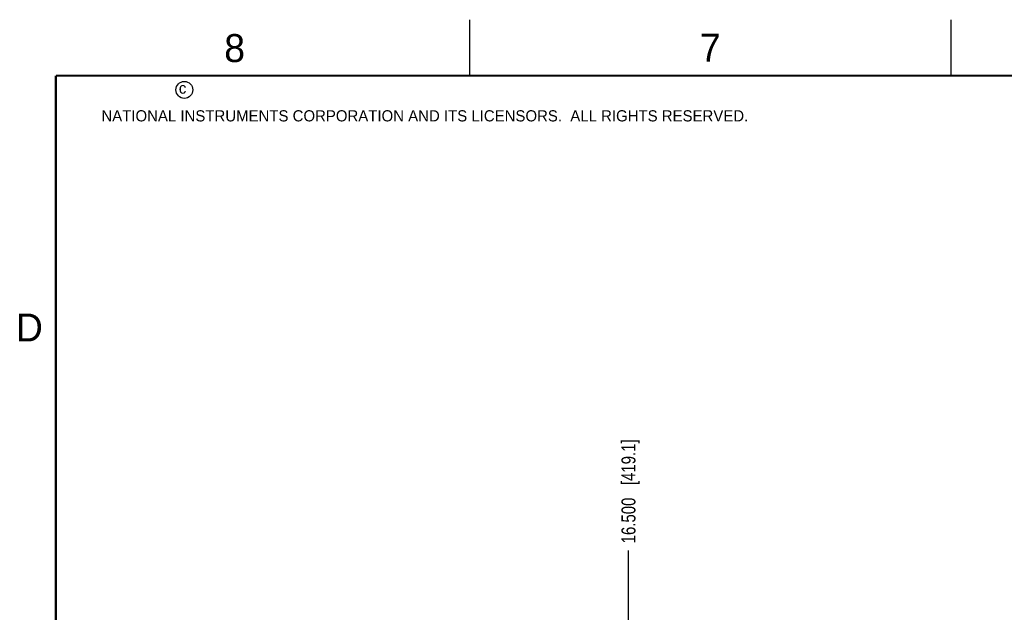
# Model space of a CAD drawing. Header units: inches. Extents: x 0 to 34, y 0 to 22.
# Tile 7 of 35: x 0.2 to 9, y 16.7 to 22. Entities that reach past the tile are written whole.
import ezdxf

# ---------------------------------------------------------------- set-up
doc = ezdxf.new("R2010")
doc.units = ezdxf.units.IN
doc.header["$LTSCALE"] = 1.87
doc.header["$MEASUREMENT"] = 0
doc.layers.get('0').update_dxf_attribs({"linetype": 'CONTINUOUS'})
doc.layers.add('DIMENSIONS', color=7, linetype='CONTINUOUS')
doc.styles.get("Standard").update_dxf_attribs({"font": 'txt', "width": 0.8})
doc.styles.add('TEXTSTYLE_2', font='txt')
doc.dimstyles.new('DIMSTYLE_2', dxfattribs={"dimtxt": 0.125, "dimasz": 0.18, "dimexe": 0.125, "dimexo": 0.0625, "dimgap": 0.03125, "dimtad": 0, "dimtih": 1, "dimtoh": 1, "dimdec": 3, "dimzin": 4, "dimdsep": 46, "dimtxsty": 'STANDARD', "dimblk": '_FILLED', "dimblk1": '_FILLED', "dimblk2": '_FILLED', "dimcen": 0.09, "dimadec": 0, "dimazin": 0, "dimtp": 0.001, "dimtm": 0.001, "dimtfac": 1, "dimtdec": 3, "dimtofl": 0, "dimtmove": 0, "dimatfit": 3, "dimldrblk": '_FILLED', "dimfxl": 1, "dimtolj": 1, "dimtzin": 4, "dimarcsym": 0})

# ---------------------------------------------------------------- blocks, each defined once
blk = doc.blocks.new('*D15')
at = {"layer": 'DIMENSIONS', "color": 2, "linetype": 'CONTINUOUS'}
blk.add_line((5.6172, 16.2188), (5.6172, 17.2588), dxfattribs=at)
at = {"layer": 'DIMENSIONS', "color": 2, "linetype": 'CONTINUOUS', "insert": (5.5547, 17.3213), "char_height": 0.125, "width": 1.425, "attachment_point": 1, "rotation": 90, "line_spacing_factor": 0.9}
blk.add_mtext('16.500{\\Ftxt.shx;\\W1.000000;\\H0.125000; }[419.1]', dxfattribs=at)
blk = doc.blocks.new('_FILLED')
at = {"color": 0, "linetype": 'BYBLOCK'}
blk.add_solid([(0, 0), (-1, 0.174), (-1, -0.174)], dxfattribs=at)

msp = doc.modelspace()

# ---------------------------------------------------------------- linework, layer by layer
at = {"color": 2, "linetype": 'CONTINUOUS'}
for p, q in [((4.2, 21.5), (4.2, 22)), ((8.5, 21.5), (8.5, 22))]:
    msp.add_line(p, q, dxfattribs=at)
at = {"color": 7, "linetype": 'CONTINUOUS', "const_width": 0.02}
for points in [[(0.5, 21.5), (0.5, 0.5)], [(33.5, 21.5), (0.5, 21.5)]]:
    msp.add_lwpolyline(points, dxfattribs=at)
at = {"color": 2, "linetype": 'CONTINUOUS'}
msp.add_circle((1.6484, 21.3727), 0.0754, dxfattribs=at)

# ---------------------------------------------------------------- texts
at = {"color": 2, "linetype": 'CONTINUOUS', "attachment_point": 1, "line_spacing_factor": 0.9, "style": 'TEXTSTYLE_2'}
for s, insert, char_height, width in [('8', (2.0046, 21.8713), 0.25, 0.25), ('7', (6.2556, 21.8743), 0.25, 0.25), ('c', (1.599, 21.4388), 0.1, 0.1), ('NATIONAL INSTRUMENTS CORPORATION AND ITS LICENSORS.  ALL RIGHTS RESERVED.', (0.9071, 21.1911), 0.1, 7.3), ('D', (0.1424, 19.375), 0.25, 0.25)]:
    msp.add_mtext(s, dxfattribs=dict(at, insert=insert, char_height=char_height, width=width))

# ---------------------------------------------------------------- dimensions: what is measured, and where the dimension line sits
at = {"layer": 'DIMENSIONS', "color": 2, "linetype": 'CONTINUOUS'}
dim = msp.add_ordinate_dim(feature_location=(5.6172, 16.2188), offset=(0, 1.04), dtype=1, origin=(22.1172, 15.9919), dimstyle='DIMSTYLE_2', dxfattribs=at)
dim.commit()
dim.dimension.update_dxf_attribs({"geometry": '*D15', "text_midpoint": (5.6172, 18.0338)})

doc.saveas('drawing.dxf')
